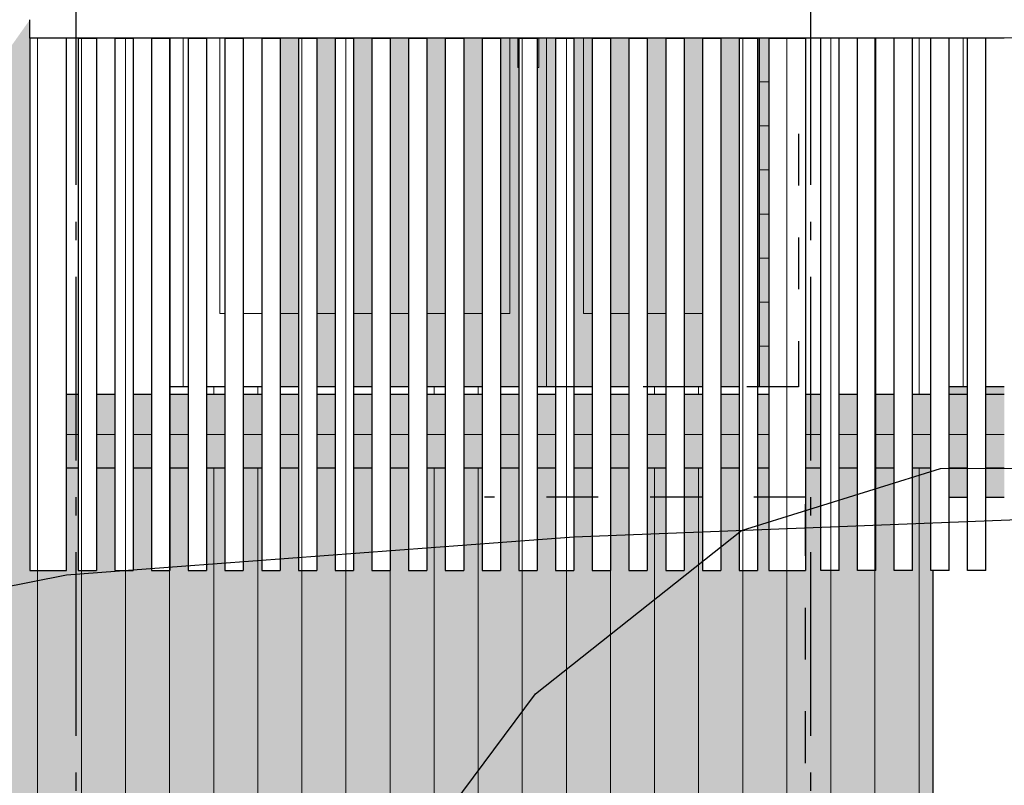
# Model space of a CAD drawing. Header units: millimetres. Extents: x 45224 to 83436, y 34576 to 50300.
# Tile 19 of 27: x 71836 to 74517, y 40215 to 42300. Entities that reach past the tile are written whole.
import ezdxf
from ezdxf.enums import TextEntityAlignment as Align

# ---------------------------------------------------------------- set-up
doc = ezdxf.new("R2010")
doc.units = ezdxf.units.MM
doc.header["$LTSCALE"] = 0.5
doc.header["$MEASUREMENT"] = 0
for name, pattern in [('Akselinje', [1500, 1000, -200, 100, -200]), ('PLINE', [0]), ('Små Stiplet', [564.444444, 282.222222, -282.222222])]:
    doc.linetypes.add(name, pattern=pattern)
for name, color, linetype in [('0(Nye konstruksjoner)', 7, 'Continuous'), ('23-- Yttervegger(Nye konstruksjoner)', 7, 'Continuous'), ('231- Bærende yttervegger(Nye konstruksjoner)', 7, 'Continuous'), ('244- Vinduer_ dører_ foldevegger(Nye konstruksjoner)', 7, 'Continuous'), ('25-- Dekker(Nye konstruksjoner)', 7, 'Continuous'), ('251- Frittbærende dekker(Nye konstruksjoner)', 7, 'Continuous'), ('71-- Bearbeidet terreng(Nye konstruksjoner)', 7, 'Continuous'), ('82-- Modullinjer(Nye konstruksjoner)', 7, 'Continuous')]:
    doc.layers.add(name, color=color, linetype=linetype)
doc.layers.add('234- Vinduer_ dører_ porter(Nye konstruksjoner)', color=7, linetype='Continuous', lineweight=0)
doc.layers.add('235- Utvendig kledning og overflate(Nye konstruksjoner)', color=7, linetype='Continuous', lineweight=0)
doc.styles.add('GENERATED_STYLE_1', font='arial.ttf')

# ---------------------------------------------------------------- blocks, each defined once
blk = doc.blocks.new('*X4', base_point=(6224918.5, 0))
at = {"layer": '235- Utvendig kledning og overflate(Nye konstruksjoner)', "linetype": 'PLINE'}
for p, q in [((72364.6, 41080), (72364.6, 40002.7)), ((72364.6, 40000), (72364.6, 41080)), ((72484.6, 41080), (72484.6, 40002.7)), ((72484.6, 40000), (72484.6, 41080)), ((72964.8, 41080), (72964.8, 40002.7)), ((72964.8, 40000), (72964.8, 41080)), ((73084.8, 41080), (73084.8, 40002.7)), ((73084.8, 40000), (73084.8, 41080)), ((73564.9, 41080), (73564.9, 40002.7)), ((73564.9, 40000), (73564.9, 41080)), ((73685, 41080), (73685, 40002.7)), ((73685, 40000), (73685, 41080)), ((74285.1, 41080), (74285.1, 40002.7)), ((74285.1, 40000), (74285.1, 41080)), ((71884.5, 40800), (71884.5, 40002.7)), ((71884.5, 40000), (71884.5, 40800)), ((72004.5, 40800), (72004.5, 40002.7)), ((72004.5, 40000), (72004.5, 40800)), ((72124.5, 40800), (72124.5, 40002.7)), ((72124.5, 40000), (72124.5, 40800)), ((72244.6, 40800), (72244.6, 40002.7)), ((72244.6, 40000), (72244.6, 40800)), ((72604.7, 40800), (72604.7, 40002.7)), ((72604.7, 40000), (72604.7, 40800)), ((72724.7, 40800), (72724.7, 40002.7)), ((72724.7, 40000), (72724.7, 40800)), ((72844.7, 40800), (72844.7, 40002.7)), ((72844.7, 40000), (72844.7, 40800)), ((73204.8, 40800), (73204.8, 40002.7)), ((73204.8, 40000), (73204.8, 40800)), ((73324.9, 40800), (73324.9, 40002.7)), ((73324.9, 40000), (73324.9, 40800)), ((73444.9, 40800), (73444.9, 40002.7)), ((73444.9, 40000), (73444.9, 40800)), ((73805, 40800), (73805, 40002.7)), ((73805, 40000), (73805, 40800)), ((73925, 40800), (73925, 40002.7)), ((73925, 40000), (73925, 40800)), ((74045, 40800), (74045, 40002.7)), ((74045, 40000), (74045, 40800)), ((74165.1, 40800), (74165.1, 40002.7)), ((74165.1, 40000), (74165.1, 40800))]:
    blk.add_line(p, q, dxfattribs=at)
blk = doc.blocks.new('*X9', base_point=(6224918.5, 0))
at = {"layer": '235- Utvendig kledning og overflate(Nye konstruksjoner)', "linetype": 'PLINE'}
for p, q in [((72364.6, 41300), (72364.6, 41280)), ((72364.6, 41280), (72364.6, 41300))]:
    blk.add_line(p, q, dxfattribs=at)
blk = doc.blocks.new('*X10', base_point=(6224918.5, 0))
at = {"layer": '235- Utvendig kledning og overflate(Nye konstruksjoner)', "linetype": 'PLINE'}
for p, q in [((72484.6, 41300), (72484.6, 41280)), ((72484.6, 41280), (72484.6, 41300))]:
    blk.add_line(p, q, dxfattribs=at)
blk = doc.blocks.new('*X15', base_point=(6224918.5, 0))
at = {"layer": '235- Utvendig kledning og overflate(Nye konstruksjoner)', "linetype": 'PLINE'}
for p, q in [((72964.8, 41300), (72964.8, 41280)), ((72964.8, 41280), (72964.8, 41300))]:
    blk.add_line(p, q, dxfattribs=at)
blk = doc.blocks.new('*X16', base_point=(6224918.5, 0))
at = {"layer": '235- Utvendig kledning og overflate(Nye konstruksjoner)', "linetype": 'PLINE'}
for p, q in [((73084.8, 41300), (73084.8, 41280)), ((73084.8, 41280), (73084.8, 41300))]:
    blk.add_line(p, q, dxfattribs=at)
blk = doc.blocks.new('*X21', base_point=(6224918.5, 0))
at = {"layer": '235- Utvendig kledning og overflate(Nye konstruksjoner)', "linetype": 'PLINE'}
for p, q in [((73564.9, 41300), (73564.9, 41280)), ((73564.9, 41280), (73564.9, 41300))]:
    blk.add_line(p, q, dxfattribs=at)
blk = doc.blocks.new('*X22', base_point=(6224918.5, 0))
at = {"layer": '235- Utvendig kledning og overflate(Nye konstruksjoner)', "linetype": 'PLINE'}
for p, q in [((73685, 41300), (73685, 41280)), ((73685, 41280), (73685, 41300))]:
    blk.add_line(p, q, dxfattribs=at)
blk = doc.blocks.new('*X28', base_point=(6224918.5, 0))
at = {"layer": '235- Utvendig kledning og overflate(Nye konstruksjoner)', "linetype": 'PLINE'}
for p, q in [((74285.1, 41300), (74285.1, 41280)), ((74285.1, 41280), (74285.1, 41300))]:
    blk.add_line(p, q, dxfattribs=at)
blk = doc.blocks.new('*X51', base_point=(6224918.5, 0))
at = {"layer": '235- Utvendig kledning og overflate(Nye konstruksjoner)', "linetype": 'PLINE'}
for p, q in [((71964.2, 41170.7), (71995.3, 41170.7)), ((71995.3, 41170.7), (71964.2, 41170.7))]:
    blk.add_line(p, q, dxfattribs=at)
blk = doc.blocks.new('*X52', base_point=(6224918.5, 0))
at = {"layer": '235- Utvendig kledning og overflate(Nye konstruksjoner)', "linetype": 'PLINE'}
for p, q in [((72045.3, 41170.7), (72095.3, 41170.7)), ((72095.3, 41170.7), (72045.3, 41170.7))]:
    blk.add_line(p, q, dxfattribs=at)
blk = doc.blocks.new('*X53', base_point=(6224918.5, 0))
at = {"layer": '235- Utvendig kledning og overflate(Nye konstruksjoner)', "linetype": 'PLINE'}
for p, q in [((72145.3, 41170.7), (72195.3, 41170.7)), ((72195.3, 41170.7), (72145.3, 41170.7))]:
    blk.add_line(p, q, dxfattribs=at)
blk = doc.blocks.new('*X54', base_point=(6224918.5, 0))
at = {"layer": '235- Utvendig kledning og overflate(Nye konstruksjoner)', "linetype": 'PLINE'}
for p, q in [((72245.3, 41170.7), (72295.3, 41170.7)), ((72295.3, 41170.7), (72245.3, 41170.7))]:
    blk.add_line(p, q, dxfattribs=at)
blk = doc.blocks.new('*X55', base_point=(6224918.5, 0))
at = {"layer": '235- Utvendig kledning og overflate(Nye konstruksjoner)', "linetype": 'PLINE'}
for p, q in [((72345.3, 41170.7), (72395.3, 41170.7)), ((72395.3, 41170.7), (72345.3, 41170.7))]:
    blk.add_line(p, q, dxfattribs=at)
blk = doc.blocks.new('*X56', base_point=(6224918.5, 0))
at = {"layer": '235- Utvendig kledning og overflate(Nye konstruksjoner)', "linetype": 'PLINE'}
for p, q in [((72445.3, 41170.7), (72495.3, 41170.7)), ((72495.3, 41170.7), (72445.3, 41170.7))]:
    blk.add_line(p, q, dxfattribs=at)
blk = doc.blocks.new('*X57', base_point=(6224918.5, 0))
at = {"layer": '235- Utvendig kledning og overflate(Nye konstruksjoner)', "linetype": 'PLINE'}
for p, q in [((72545.3, 41170.7), (72595.3, 41170.7)), ((72595.3, 41170.7), (72545.3, 41170.7))]:
    blk.add_line(p, q, dxfattribs=at)
blk = doc.blocks.new('*X58', base_point=(6224918.5, 0))
at = {"layer": '235- Utvendig kledning og overflate(Nye konstruksjoner)', "linetype": 'PLINE'}
for p, q in [((72645.3, 41170.7), (72695.3, 41170.7)), ((72695.3, 41170.7), (72645.3, 41170.7))]:
    blk.add_line(p, q, dxfattribs=at)
blk = doc.blocks.new('*X59', base_point=(6224918.5, 0))
at = {"layer": '235- Utvendig kledning og overflate(Nye konstruksjoner)', "linetype": 'PLINE'}
for p, q in [((72745.3, 41170.7), (72795.3, 41170.7)), ((72795.3, 41170.7), (72745.3, 41170.7))]:
    blk.add_line(p, q, dxfattribs=at)
blk = doc.blocks.new('*X60', base_point=(6224918.5, 0))
at = {"layer": '235- Utvendig kledning og overflate(Nye konstruksjoner)', "linetype": 'PLINE'}
for p, q in [((72845.3, 41170.7), (72895.3, 41170.7)), ((72895.3, 41170.7), (72845.3, 41170.7))]:
    blk.add_line(p, q, dxfattribs=at)
blk = doc.blocks.new('*X61', base_point=(6224918.5, 0))
at = {"layer": '235- Utvendig kledning og overflate(Nye konstruksjoner)', "linetype": 'PLINE'}
for p, q in [((72945.3, 41170.7), (72995.3, 41170.7)), ((72995.3, 41170.7), (72945.3, 41170.7))]:
    blk.add_line(p, q, dxfattribs=at)
blk = doc.blocks.new('*X62', base_point=(6224918.5, 0))
at = {"layer": '235- Utvendig kledning og overflate(Nye konstruksjoner)', "linetype": 'PLINE'}
for p, q in [((73045.3, 41170.7), (73095.3, 41170.7)), ((73095.3, 41170.7), (73045.3, 41170.7))]:
    blk.add_line(p, q, dxfattribs=at)
blk = doc.blocks.new('*X63', base_point=(6224918.5, 0))
at = {"layer": '235- Utvendig kledning og overflate(Nye konstruksjoner)', "linetype": 'PLINE'}
for p, q in [((73145.3, 41170.7), (73195.3, 41170.7)), ((73195.3, 41170.7), (73145.3, 41170.7))]:
    blk.add_line(p, q, dxfattribs=at)
blk = doc.blocks.new('*X64', base_point=(6224918.5, 0))
at = {"layer": '235- Utvendig kledning og overflate(Nye konstruksjoner)', "linetype": 'PLINE'}
for p, q in [((73245.3, 41170.7), (73295.3, 41170.7)), ((73295.3, 41170.7), (73245.3, 41170.7))]:
    blk.add_line(p, q, dxfattribs=at)
blk = doc.blocks.new('*X65', base_point=(6224918.5, 0))
at = {"layer": '235- Utvendig kledning og overflate(Nye konstruksjoner)', "linetype": 'PLINE'}
for p, q in [((73345.3, 41170.7), (73395.3, 41170.7)), ((73395.3, 41170.7), (73345.3, 41170.7))]:
    blk.add_line(p, q, dxfattribs=at)
blk = doc.blocks.new('*X66', base_point=(6224918.5, 0))
at = {"layer": '235- Utvendig kledning og overflate(Nye konstruksjoner)', "linetype": 'PLINE'}
for p, q in [((73445.3, 41170.7), (73495.3, 41170.7)), ((73495.3, 41170.7), (73445.3, 41170.7))]:
    blk.add_line(p, q, dxfattribs=at)
blk = doc.blocks.new('*X67', base_point=(6224918.5, 0))
at = {"layer": '235- Utvendig kledning og overflate(Nye konstruksjoner)', "linetype": 'PLINE'}
for p, q in [((73545.3, 41170.7), (73595.3, 41170.7)), ((73595.3, 41170.7), (73545.3, 41170.7))]:
    blk.add_line(p, q, dxfattribs=at)
blk = doc.blocks.new('*X68', base_point=(6224918.5, 0))
at = {"layer": '235- Utvendig kledning og overflate(Nye konstruksjoner)', "linetype": 'PLINE'}
for p, q in [((73645.3, 41170.7), (73695.3, 41170.7)), ((73695.3, 41170.7), (73645.3, 41170.7))]:
    blk.add_line(p, q, dxfattribs=at)
blk = doc.blocks.new('*X69', base_point=(6224918.5, 0))
at = {"layer": '235- Utvendig kledning og overflate(Nye konstruksjoner)', "linetype": 'PLINE'}
for p, q in [((73745.3, 41170.7), (73795.3, 41170.7)), ((73795.3, 41170.7), (73745.3, 41170.7))]:
    blk.add_line(p, q, dxfattribs=at)
blk = doc.blocks.new('*X70', base_point=(6224918.5, 0))
at = {"layer": '235- Utvendig kledning og overflate(Nye konstruksjoner)', "linetype": 'PLINE'}
for p, q in [((73845.3, 41170.7), (73876.3, 41170.7)), ((73876.3, 41170.7), (73845.3, 41170.7))]:
    blk.add_line(p, q, dxfattribs=at)
blk = doc.blocks.new('*X71', base_point=(6224918.5, 0))
at = {"layer": '235- Utvendig kledning og overflate(Nye konstruksjoner)', "linetype": 'PLINE'}
for p, q in [((73976.3, 41170.7), (74017.3, 41170.7)), ((74017.3, 41170.7), (73976.3, 41170.7))]:
    blk.add_line(p, q, dxfattribs=at)
blk = doc.blocks.new('*X72', base_point=(6224918.5, 0))
at = {"layer": '235- Utvendig kledning og overflate(Nye konstruksjoner)', "linetype": 'PLINE'}
for p, q in [((74067.3, 41170.7), (74117.3, 41170.7)), ((74117.3, 41170.7), (74067.3, 41170.7))]:
    blk.add_line(p, q, dxfattribs=at)
blk = doc.blocks.new('*X73', base_point=(6224918.5, 0))
at = {"layer": '235- Utvendig kledning og overflate(Nye konstruksjoner)', "linetype": 'PLINE'}
for p, q in [((74167.3, 41170.7), (74217.3, 41170.7)), ((74217.3, 41170.7), (74167.3, 41170.7))]:
    blk.add_line(p, q, dxfattribs=at)
blk = doc.blocks.new('*X74', base_point=(6224918.5, 0))
at = {"layer": '235- Utvendig kledning og overflate(Nye konstruksjoner)', "linetype": 'PLINE'}
for p, q in [((74267.3, 41170.7), (74317.3, 41170.7)), ((74317.3, 41170.7), (74267.3, 41170.7))]:
    blk.add_line(p, q, dxfattribs=at)
blk = doc.blocks.new('*X75', base_point=(6224918.5, 0))
at = {"layer": '235- Utvendig kledning og overflate(Nye konstruksjoner)', "linetype": 'PLINE'}
for p, q in [((74367.3, 41170.7), (74417.3, 41170.7)), ((74417.3, 41170.7), (74367.3, 41170.7))]:
    blk.add_line(p, q, dxfattribs=at)
blk = doc.blocks.new('*X76', base_point=(6224918.5, 0))
at = {"layer": '235- Utvendig kledning og overflate(Nye konstruksjoner)', "linetype": 'PLINE'}
for p, q in [((74467.3, 41170.7), (74517.3, 41170.7)), ((74517.3, 41170.7), (74467.3, 41170.7))]:
    blk.add_line(p, q, dxfattribs=at)
blk = doc.blocks.new('*X133', base_point=(6224918.5, 0))
at = {"layer": '235- Utvendig kledning og overflate(Nye konstruksjoner)', "linetype": 'PLINE'}
for p, q in [((74285.1, 42250), (74285.1, 41300)), ((74285.1, 41300), (74285.1, 42250))]:
    blk.add_line(p, q, dxfattribs=at)
blk = doc.blocks.new('*X134', base_point=(6224918.5, 0))
at = {"layer": '235- Utvendig kledning og overflate(Nye konstruksjoner)', "linetype": 'PLINE'}
for p, q in [((74405.1, 42250), (74405.1, 41300)), ((74405.1, 41300), (74405.1, 42250))]:
    blk.add_line(p, q, dxfattribs=at)
blk = doc.blocks.new('*X179', base_point=(6224918.5, 0))
at = {"layer": '235- Utvendig kledning og overflate(Nye konstruksjoner)', "linetype": 'PLINE'}
for p, q in [((73850.2, 42130.9), (73876.3, 42130.9)), ((73876.3, 42130.9), (73850.2, 42130.9)), ((73850.2, 42010.9), (73876.3, 42010.9)), ((73876.3, 42010.9), (73850.2, 42010.9)), ((73850.2, 41890.9), (73876.3, 41890.9)), ((73876.3, 41890.9), (73850.2, 41890.9)), ((73850.2, 41770.8), (73876.3, 41770.8)), ((73876.3, 41770.8), (73850.2, 41770.8)), ((73850.2, 41650.8), (73876.3, 41650.8)), ((73876.3, 41650.8), (73850.2, 41650.8)), ((73850.2, 41530.8), (73876.3, 41530.8)), ((73876.3, 41530.8), (73850.2, 41530.8)), ((73850.2, 41410.7), (73876.3, 41410.7)), ((73876.3, 41410.7), (73850.2, 41410.7))]:
    blk.add_line(p, q, dxfattribs=at)
blk = doc.blocks.new('*X286', base_point=(6224918.5, 0))
at = {"layer": '235- Utvendig kledning og overflate(Nye konstruksjoner)', "linetype": 'PLINE'}
for p, q in [((71964.2, 42250.9), (71864.2, 42250.9)), ((71864.2, 42250.9), (71964.2, 42250.9))]:
    blk.add_line(p, q, dxfattribs=at)
blk = doc.blocks.new('*X287', base_point=(6224918.5, 0))
at = {"layer": '235- Utvendig kledning og overflate(Nye konstruksjoner)', "linetype": 'PLINE'}
for p, q in [((71964.2, 42250.9), (72915.8, 42250.9)), ((72918.5, 42250.9), (71964.2, 42250.9)), ((72915.8, 42250.9), (76915.8, 42250.9)), ((76918.5, 42250.9), (72918.5, 42250.9))]:
    blk.add_line(p, q, dxfattribs=at)
blk = doc.blocks.new('*X288', base_point=(6224918.5, 0))
at = {"layer": '235- Utvendig kledning og overflate(Nye konstruksjoner)', "linetype": 'PLINE'}
for p, q in [((73805, 42250), (73805, 40800)), ((73805, 40800), (73805, 42250))]:
    blk.add_line(p, q, dxfattribs=at)
blk = doc.blocks.new('*X292', base_point=(6224918.5, 0))
at = {"layer": '235- Utvendig kledning og overflate(Nye konstruksjoner)', "linetype": 'PLINE'}
for p, q in [((73444.9, 42250), (73444.9, 40800)), ((73444.9, 40800), (73444.9, 42250))]:
    blk.add_line(p, q, dxfattribs=at)
blk = doc.blocks.new('*X293', base_point=(6224918.5, 0))
at = {"layer": '235- Utvendig kledning og overflate(Nye konstruksjoner)', "linetype": 'PLINE'}
for p, q in [((73324.9, 42250), (73324.9, 40800)), ((73324.9, 40800), (73324.9, 42250))]:
    blk.add_line(p, q, dxfattribs=at)
blk = doc.blocks.new('*X294', base_point=(6224918.5, 0))
at = {"layer": '235- Utvendig kledning og overflate(Nye konstruksjoner)', "linetype": 'PLINE'}
for p, q in [((73204.8, 42250), (73204.8, 40800)), ((73204.8, 40800), (73204.8, 42250))]:
    blk.add_line(p, q, dxfattribs=at)
blk = doc.blocks.new('*X298', base_point=(6224918.5, 0))
at = {"layer": '235- Utvendig kledning og overflate(Nye konstruksjoner)', "linetype": 'PLINE'}
for p, q in [((72844.7, 42250), (72844.7, 40800)), ((72844.7, 40800), (72844.7, 42250))]:
    blk.add_line(p, q, dxfattribs=at)
blk = doc.blocks.new('*X299', base_point=(6224918.5, 0))
at = {"layer": '235- Utvendig kledning og overflate(Nye konstruksjoner)', "linetype": 'PLINE'}
for p, q in [((72724.7, 42250), (72724.7, 40800)), ((72724.7, 40800), (72724.7, 42250))]:
    blk.add_line(p, q, dxfattribs=at)
blk = doc.blocks.new('*X300', base_point=(6224918.503472, 0))
at = {"layer": '235- Utvendig kledning og overflate(Nye konstruksjoner)', "linetype": 'PLINE'}
for p, q in [((72604.676139, 42250), (72604.676139, 40800)), ((72604.676139, 40800), (72604.676139, 42250))]:
    blk.add_line(p, q, dxfattribs=at)
blk = doc.blocks.new('*X304', base_point=(6224918.5, 0))
at = {"layer": '235- Utvendig kledning og overflate(Nye konstruksjoner)', "linetype": 'PLINE'}
for p, q in [((72244.6, 42250), (72244.6, 40800)), ((72244.6, 40800), (72244.6, 42250))]:
    blk.add_line(p, q, dxfattribs=at)
blk = doc.blocks.new('*X305', base_point=(6224918.5, 0))
at = {"layer": '235- Utvendig kledning og overflate(Nye konstruksjoner)', "linetype": 'PLINE'}
for p, q in [((71884.5, 42250), (71884.5, 40800)), ((71884.5, 40800), (71884.5, 42250))]:
    blk.add_line(p, q, dxfattribs=at)
blk = doc.blocks.new('*X307', base_point=(6224918.5, 0))
at = {"layer": '235- Utvendig kledning og overflate(Nye konstruksjoner)', "linetype": 'PLINE'}
for p, q in [((73925, 42250), (73925, 40800)), ((73925, 40800), (73925, 42250))]:
    blk.add_line(p, q, dxfattribs=at)
blk = doc.blocks.new('*X331', base_point=(6224918.5, 0))
at = {"layer": '235- Utvendig kledning og overflate(Nye konstruksjoner)', "linetype": 'PLINE'}
for p, q in [((74165.1, 42250), (74165.1, 40800)), ((74165.1, 40800), (74165.1, 42250))]:
    blk.add_line(p, q, dxfattribs=at)
blk = doc.blocks.new('*X365', base_point=(6224918.5, 0))
at = {"layer": '235- Utvendig kledning og overflate(Nye konstruksjoner)', "linetype": 'PLINE'}
for p, q in [((72124.6, 42250), (72124.6, 40800)), ((72124.6, 40800), (72124.6, 42250))]:
    blk.add_line(p, q, dxfattribs=at)
blk = doc.blocks.new('*X366', base_point=(6224918.5, 0))
at = {"layer": '235- Utvendig kledning og overflate(Nye konstruksjoner)', "linetype": 'PLINE'}
for p, q in [((72004.5, 42250), (72004.5, 40800)), ((72004.5, 40800), (72004.5, 42250))]:
    blk.add_line(p, q, dxfattribs=at)
blk = doc.blocks.new('*X367', base_point=(6224918.5, 0))
at = {"layer": '235- Utvendig kledning og overflate(Nye konstruksjoner)', "linetype": 'PLINE'}
for p, q in [((74045, 42250), (74045, 40800)), ((74045, 40800), (74045, 42250))]:
    blk.add_line(p, q, dxfattribs=at)
blk = doc.blocks.new('Standard grid marker[3]_1', base_point=(71989.2, 49300))
at = {"layer": '82-- Modullinjer(Nye konstruksjoner)', "linetype": 'Akselinje'}
blk.add_line((71989.2, 49100), (71989.2, 35775.9), dxfattribs=at)
at = {"layer": '82-- Modullinjer(Nye konstruksjoner)', "style": 'GENERATED_STYLE_1'}
for tag, p in [('AC_MarkerText_1_0', (71989.2, 49975)), ('AC_MarkerText_1_1', (71989.2, 35250.9))]:
    blk.add_attdef(tag, text='', height=350, rotation=360, dxfattribs=at).set_placement(p, align=Align.TOP_CENTER)
blk = doc.blocks.new('Standard grid marker[4]_1', base_point=(73989.3, 49300))
at = {"layer": '82-- Modullinjer(Nye konstruksjoner)', "linetype": 'Akselinje'}
blk.add_line((73989.3, 49100), (73989.3, 35775.9), dxfattribs=at)
at = {"layer": '82-- Modullinjer(Nye konstruksjoner)', "style": 'GENERATED_STYLE_1'}
for tag, p in [('AC_MarkerText_1_0', (73989.3, 49975)), ('AC_MarkerText_1_1', (73989.3, 35250.9))]:
    blk.add_attdef(tag, text='', height=350, rotation=360, dxfattribs=at).set_placement(p, align=Align.TOP_CENTER)

msp = doc.modelspace()

# ---------------------------------------------------------------- hatches: boundary and pattern name
at = {"layer": '23-- Yttervegger(Nye konstruksjoner)', "linetype": 'Continuous'}
for points in [[(71864.2, 42300), (71157.1, 41300), (71864.2, 41300)], [(73850.2, 42250), (73850.2, 41300), (73876.3, 41300), (73876.3, 42250)], [(74303.3, 37800), (74322.3, 37800), (74322.3, 40800), (74317.3, 40800), (74317.3, 41080), (74303.3, 41080)]]:
    msp.add_hatch(color=256, dxfattribs=at).paths.add_polyline_path(points)
h = msp.add_hatch(color=256, dxfattribs=at)
h.paths.add_polyline_path([(68682.3, 37800), (74303.3, 37800), (74303.3, 41080), (74267.3, 41080), (74267.3, 40800), (74217.3, 40800), (74217.3, 41080), (74167.3, 41080), (74167.3, 40800), (74117.3, 40800), (74117.3, 41080), (74067.3, 41080), (74067.3, 40800), (74017.3, 40800), (74017.3, 41080), (73976.3, 41080), (73976.3, 40800), (73876.3, 40800), (73876.3, 41080), (73845.3, 41080), (73845.3, 40800), (73795.3, 40800), (73795.3, 41080), (73745.3, 41080), (73745.3, 40800), (73695.3, 40800), (73695.3, 41080), (73645.3, 41080), (73645.3, 40800), (73595.3, 40800), (73595.3, 41080), (73545.3, 41080), (73545.3, 40800), (73495.3, 40800), (73495.3, 41080), (73445.3, 41080), (73445.3, 40800), (73395.3, 40800), (73395.3, 41080), (73345.3, 41080), (73345.3, 40800), (73295.3, 40800), (73295.3, 41080), (73245.3, 41080), (73245.3, 40800), (73195.3, 40800), (73195.3, 41080), (73145.3, 41080), (73145.3, 40800), (73095.3, 40800), (73095.3, 41080), (73045.3, 41080), (73045.3, 40800), (72995.3, 40800), (72995.3, 41080), (72945.3, 41080), (72945.3, 40800), (72895.3, 40800), (72895.3, 41080), (72845.3, 41080), (72845.3, 40800), (72795.3, 40800), (72795.3, 41080), (72745.3, 41080), (72745.3, 40800), (72695.3, 40800), (72695.3, 41080), (72645.3, 41080), (72645.3, 40800), (72595.3, 40800), (72595.3, 41080), (72545.3, 41080), (72545.3, 40800), (72495.3, 40800), (72495.3, 41080), (72445.3, 41080), (72445.3, 40800), (72395.3, 40800), (72395.3, 41080), (72345.3, 41080), (72345.3, 40800), (72295.3, 40800), (72295.3, 41080), (72245.3, 41080), (72245.3, 40800), (72195.3, 40800), (72195.3, 41080), (72145.3, 41080), (72145.3, 40800), (72095.3, 40800), (72095.3, 41080), (72045.3, 41080), (72045.3, 40800), (71995.3, 40800), (71995.3, 41080), (71964.2, 41080), (71964.2, 40800), (71864.2, 40800), (71864.2, 41300), (71157.1, 41300)])
h.paths.add_polyline_path([(70464.6, 39610), (71574.6, 39610), (71574.6, 39000), (70464.6, 39000)], flags=0)
at = {"layer": '244- Vinduer_ dører_ foldevegger(Nye konstruksjoner)', "linetype": 'Continuous'}
for points in [[(72545.3, 41500), (72595.3, 41500), (72595.3, 42250), (72545.3, 42250)], [(72695.3, 42250), (72645.3, 42250), (72645.3, 41500), (72695.3, 41500)], [(72795.3, 42250), (72745.3, 42250), (72745.3, 41500), (72795.3, 41500)], [(72895.3, 42250), (72845.3, 42250), (72845.3, 41500), (72895.3, 41500)], [(72945.3, 41500), (72995.3, 41500), (72995.3, 42250), (72945.3, 42250)], [(73095.3, 42250), (73045.3, 42250), (73045.3, 41500), (73095.3, 41500)], [(73145.3, 42250), (73145.3, 41500), (73171.2, 41500), (73171.2, 42250)], [(73171.2, 41500), (73195.3, 41500), (73195.3, 42170), (73192.7, 42170), (73192.7, 42250), (73171.2, 42250)], [(73192.7, 42250), (73192.7, 42170), (73195.3, 42170), (73195.3, 42250)], [(73249.7, 42250), (73245.3, 42250), (73245.3, 42170), (73249.7, 42170)], [(73245.3, 41500), (73271.2, 41500), (73271.2, 42250), (73249.7, 42250), (73249.7, 42170), (73245.3, 42170)], [(73295.3, 42250), (73271.2, 42250), (73271.2, 41500), (73295.3, 41500)], [(73371.2, 42250), (73345.3, 42250), (73345.3, 41500), (73371.2, 41500)], [(73395.3, 42250), (73371.2, 42250), (73371.2, 41500), (73395.3, 41500)], [(73445.3, 42250), (73445.3, 41500), (73495.3, 41500), (73495.3, 42250)], [(73545.3, 41500), (73595.3, 41500), (73595.3, 42250), (73545.3, 42250)], [(73695.3, 42250), (73645.3, 42250), (73645.3, 41500), (73695.3, 41500)], [(73745.3, 41500), (73795.3, 41500), (73795.3, 42250), (73745.3, 42250)], [(73845.3, 42250), (73845.3, 41300), (73850.2, 41300), (73850.2, 42250)], [(72545.3, 41300), (72595.3, 41300), (72595.3, 41500), (72545.3, 41500)], [(72645.3, 41300), (72695.3, 41300), (72695.3, 41500), (72645.3, 41500)], [(72795.3, 41500), (72745.3, 41500), (72745.3, 41300), (72795.3, 41300)], [(72845.3, 41500), (72845.3, 41300), (72895.3, 41300), (72895.3, 41500)], [(72945.3, 41500), (72945.3, 41300), (72995.3, 41300), (72995.3, 41500)], [(73095.3, 41500), (73045.3, 41500), (73045.3, 41300), (73095.3, 41300)], [(73145.3, 41500), (73145.3, 41300), (73195.3, 41300), (73195.3, 41500), (73171.2, 41500)], [(73245.3, 41500), (73245.3, 41300), (73271.2, 41300), (73271.2, 41500)], [(73271.2, 41300), (73295.3, 41300), (73295.3, 41500), (73271.2, 41500)], [(73371.2, 41500), (73345.3, 41500), (73345.3, 41300), (73395.3, 41300), (73395.3, 41500)], [(73495.3, 41500), (73445.3, 41500), (73445.3, 41300), (73495.3, 41300)], [(73595.3, 41500), (73545.3, 41500), (73545.3, 41300), (73595.3, 41300)], [(73645.3, 41500), (73645.3, 41300), (73695.3, 41300), (73695.3, 41500)], [(73745.3, 41500), (73745.3, 41300), (73795.3, 41300), (73795.3, 41500)]]:
    msp.add_hatch(color=256, dxfattribs=at).paths.add_polyline_path(points)
at = {"layer": '25-- Dekker(Nye konstruksjoner)', "linetype": 'Continuous'}
for points in [[(71964.2, 41080), (71995.3, 41080), (71995.3, 41280), (71964.2, 41280)], [(72045.3, 41080), (72095.3, 41080), (72095.3, 41280), (72045.3, 41280)], [(72195.3, 41280), (72145.3, 41280), (72145.3, 41080), (72195.3, 41080)], [(72295.3, 41280), (72245.3, 41280), (72245.3, 41080), (72295.3, 41080)], [(72395.3, 41280), (72345.3, 41280), (72345.3, 41080), (72395.3, 41080)], [(72445.3, 41080), (72495.3, 41080), (72495.3, 41280), (72445.3, 41280)], [(72595.3, 41280), (72545.3, 41280), (72545.3, 41080), (72595.3, 41080)], [(72645.3, 41080), (72695.3, 41080), (72695.3, 41280), (72645.3, 41280)], [(72745.3, 41280), (72745.3, 41080), (72795.3, 41080), (72795.3, 41280)], [(72895.3, 41280), (72845.3, 41280), (72845.3, 41080), (72895.3, 41080)], [(72945.3, 41280), (72945.3, 41080), (72995.3, 41080), (72995.3, 41280)], [(73095.3, 41280), (73045.3, 41280), (73045.3, 41080), (73095.3, 41080)], [(73145.3, 41080), (73195.3, 41080), (73195.3, 41280), (73145.3, 41280)], [(73245.3, 41080), (73295.3, 41080), (73295.3, 41280), (73245.3, 41280)], [(73345.3, 41080), (73395.3, 41080), (73395.3, 41280), (73345.3, 41280)], [(73445.3, 41280), (73445.3, 41080), (73495.3, 41080), (73495.3, 41280)], [(73545.3, 41280), (73545.3, 41080), (73595.3, 41080), (73595.3, 41280)], [(73695.3, 41280), (73645.3, 41280), (73645.3, 41080), (73695.3, 41080)], [(73745.3, 41080), (73795.3, 41080), (73795.3, 41280), (73745.3, 41280)], [(73876.3, 41280), (73845.3, 41280), (73845.3, 41080), (73876.3, 41080)], [(74017.3, 41280), (73976.3, 41280), (73976.3, 41080), (74017.3, 41080)], [(74117.3, 41280), (74067.3, 41280), (74067.3, 41080), (74117.3, 41080)], [(74167.3, 41280), (74167.3, 41080), (74217.3, 41080), (74217.3, 41280)], [(74317.3, 41280), (74267.3, 41280), (74267.3, 41080), (74317.3, 41080)], [(74367.3, 41280), (74367.3, 41080), (74417.3, 41080), (74417.3, 41280)], [(74517.3, 41280), (74467.3, 41280), (74467.3, 41080), (74517.3, 41080)]]:
    msp.add_hatch(color=256, dxfattribs=at).paths.add_polyline_path(points)
at = {"layer": '251- Frittbærende dekker(Nye konstruksjoner)', "linetype": 'Continuous'}
for points in [[(74367.3, 41300), (74367.3, 41280), (74417.3, 41280), (74417.3, 41300)], [(74467.3, 41300), (74467.3, 41280), (74517.3, 41280), (74517.3, 41300)], [(74367.3, 41000), (74417.3, 41000), (74417.3, 41080), (74367.3, 41080)], [(74517.3, 41080), (74467.3, 41080), (74467.3, 41000), (74517.3, 41000)]]:
    msp.add_hatch(color=256, dxfattribs=at).paths.add_polyline_path(points)

# ---------------------------------------------------------------- linework, layer by layer
at = {"layer": '0(Nye konstruksjoner)', "linetype": 'PLINE', "flags": 128}
msp.add_lwpolyline([(45226.6, 37680), (64045.6, 37680), (64045.6, 38800), (71854.2, 38800), (71890.2, 38809.5), (72286.4, 39180.9), (73241.2, 40464.5), (73802.1, 40908.7), (74343.1, 41078.3), (79481.3, 41080), (79581.3, 40981.3), (80253.9, 40722.5), (80934.3, 40737.2), (82364.3, 40880), (83122.5, 40818.8), (83422.3, 40700), (83422.3, 38800), (83422.3, 36142.8), (45226.6, 36142.8)], close=True, dxfattribs=at)
at = {"layer": '23-- Yttervegger(Nye konstruksjoner)', "linetype": 'PLINE'}
for p, q in [((72295.3, 41300), (72245.3, 41300)), ((72395.3, 41300), (72345.3, 41300)), ((72495.3, 41300), (72445.3, 41300)), ((72595.3, 41300), (72545.3, 41300)), ((72695.3, 41300), (72645.3, 41300)), ((72795.3, 41300), (72745.3, 41300)), ((72895.3, 41300), (72845.3, 41300)), ((72995.3, 41300), (72945.3, 41300)), ((73095.3, 41300), (73045.3, 41300)), ((73195.3, 41300), (73145.3, 41300)), ((73295.3, 41300), (73245.3, 41300)), ((73395.3, 41300), (73345.3, 41300)), ((73495.3, 41300), (73445.3, 41300)), ((73595.3, 41300), (73545.3, 41300)), ((73695.3, 41300), (73645.3, 41300)), ((73795.3, 41300), (73745.3, 41300)), ((73876.3, 41300), (73845.3, 41300)), ((74417.3, 41300), (74367.3, 41300)), ((74517.3, 41300), (74467.3, 41300)), ((74322.3, 40800), (74322.3, 37800))]:
    msp.add_line(p, q, dxfattribs=at)
at = {"layer": '231- Bærende yttervegger(Nye konstruksjoner)', "linetype": 'PLINE'}
for p, q in [((71864.2, 42250), (71864.2, 42300)), ((71864.2, 42250), (71864.2, 40800)), ((71964.2, 42250), (71864.2, 42250)), ((71995.3, 42250), (71964.2, 42250)), ((71964.2, 40800), (71964.2, 42250)), ((71995.3, 42250), (71995.3, 40800)), ((71995.3, 42250), (72045.3, 42250)), ((72095.3, 42250), (72045.3, 42250)), ((72045.3, 42250), (72045.3, 40800)), ((72095.3, 42250), (72095.3, 40800)), ((72095.3, 42250), (72145.3, 42250)), ((72195.3, 42250), (72145.3, 42250)), ((72145.3, 42250), (72145.3, 40800)), ((72195.3, 42250), (72195.3, 40800)), ((72195.3, 42250), (72245.3, 42250)), ((72295.3, 42250), (72245.3, 42250)), ((72245.3, 42250), (72245.3, 40800)), ((72295.3, 42250), (72295.3, 40800)), ((72295.3, 42250), (72345.3, 42250)), ((72395.3, 42250), (72345.3, 42250)), ((72345.3, 42250), (72345.3, 40800)), ((72395.3, 42250), (72395.3, 40800)), ((72395.3, 42250), (72445.3, 42250)), ((72495.3, 42250), (72445.3, 42250)), ((72445.3, 42250), (72445.3, 40800)), ((72495.3, 42250), (72495.3, 40800)), ((72495.3, 42250), (72545.3, 42250)), ((72595.3, 42250), (72545.3, 42250)), ((72545.3, 42250), (72545.3, 40800)), ((72595.3, 42250), (72595.3, 40800)), ((72595.3, 42250), (72645.3, 42250)), ((72695.3, 42250), (72645.3, 42250)), ((72645.3, 42250), (72645.3, 40800)), ((72695.3, 42250), (72695.3, 40800)), ((72695.3, 42250), (72745.3, 42250)), ((72795.3, 42250), (72745.3, 42250)), ((72745.3, 42250), (72745.3, 40800)), ((72795.3, 42250), (72795.3, 40800)), ((72795.3, 42250), (72845.3, 42250)), ((72895.3, 42250), (72845.3, 42250)), ((72845.3, 42250), (72845.3, 40800)), ((72895.3, 42250), (72895.3, 40800)), ((72895.3, 42250), (72945.3, 42250)), ((72995.3, 42250), (72945.3, 42250)), ((72945.3, 42250), (72945.3, 40800)), ((72995.3, 42250), (72995.3, 40800)), ((72995.3, 42250), (73045.3, 42250)), ((73095.3, 42250), (73045.3, 42250)), ((73045.3, 42250), (73045.3, 40800)), ((73095.3, 42250), (73095.3, 40800)), ((73095.3, 42250), (73145.3, 42250)), ((73195.3, 42250), (73145.3, 42250)), ((73145.3, 42250), (73145.3, 40800)), ((73195.3, 42250), (73195.3, 40800)), ((73195.3, 42250), (73245.3, 42250)), ((73295.3, 42250), (73245.3, 42250)), ((73245.3, 42250), (73245.3, 40800)), ((73295.3, 42250), (73295.3, 40800)), ((73295.3, 42250), (73345.3, 42250)), ((73395.3, 42250), (73345.3, 42250)), ((73345.3, 42250), (73345.3, 40800)), ((73395.3, 42250), (73395.3, 40800)), ((73395.3, 42250), (73445.3, 42250)), ((73495.3, 42250), (73445.3, 42250)), ((73445.3, 42250), (73445.3, 40800)), ((73495.3, 42250), (73495.3, 40800)), ((73495.3, 42250), (73545.3, 42250)), ((73595.3, 42250), (73545.3, 42250)), ((73545.3, 42250), (73545.3, 40800)), ((73595.3, 42250), (73595.3, 40800)), ((73595.3, 42250), (73645.3, 42250)), ((73695.3, 42250), (73645.3, 42250)), ((73645.3, 42250), (73645.3, 40800)), ((73695.3, 42250), (73695.3, 40800)), ((73695.3, 42250), (73745.3, 42250)), ((73795.3, 42250), (73745.3, 42250)), ((73745.3, 42250), (73745.3, 40800)), ((73795.3, 42250), (73795.3, 40800)), ((73795.3, 42250), (73845.3, 42250)), ((73876.3, 42250), (73845.3, 42250)), ((73845.3, 42250), (73845.3, 40800)), ((73876.3, 42250), (73876.3, 40800)), ((73876.3, 42250), (73976.3, 42250)), ((74017.3, 42250), (73976.3, 42250)), ((73976.3, 42250), (73976.3, 40800)), ((74067.3, 42250), (74017.3, 42250)), ((74017.3, 40800), (74017.3, 42250)), ((74117.3, 42250), (74067.3, 42250)), ((74067.3, 40800), (74067.3, 42250)), ((74167.3, 42250), (74117.3, 42250)), ((74117.3, 40800), (74117.3, 42250)), ((74217.3, 42250), (74167.3, 42250)), ((74167.3, 40800), (74167.3, 42250)), ((74267.3, 42250), (74217.3, 42250)), ((74217.3, 40800), (74217.3, 42250)), ((74317.3, 42250), (74267.3, 42250)), ((74267.3, 40800), (74267.3, 42250)), ((74367.3, 42250), (74317.3, 42250)), ((74317.3, 40800), (74317.3, 42250)), ((74417.3, 42250), (74367.3, 42250)), ((74367.3, 40800), (74367.3, 42250)), ((74467.3, 42250), (74417.3, 42250)), ((74417.3, 40800), (74417.3, 42250)), ((74517.3, 42250), (74467.3, 42250)), ((74467.3, 40800), (74467.3, 42250)), ((71864.2, 40800), (71964.2, 40800)), ((71995.3, 40800), (72045.3, 40800)), ((72095.3, 40800), (72145.3, 40800)), ((72195.3, 40800), (72245.3, 40800)), ((72295.3, 40800), (72345.3, 40800)), ((72395.3, 40800), (72445.3, 40800)), ((72495.3, 40800), (72545.3, 40800)), ((72595.3, 40800), (72645.3, 40800)), ((72695.3, 40800), (72745.3, 40800)), ((72795.3, 40800), (72845.3, 40800)), ((72895.3, 40800), (72945.3, 40800)), ((72995.3, 40800), (73045.3, 40800)), ((73095.3, 40800), (73145.3, 40800)), ((73195.3, 40800), (73245.3, 40800)), ((73295.3, 40800), (73345.3, 40800)), ((73395.3, 40800), (73445.3, 40800)), ((73495.3, 40800), (73545.3, 40800)), ((73595.3, 40800), (73645.3, 40800)), ((73695.3, 40800), (73745.3, 40800)), ((73795.3, 40800), (73845.3, 40800)), ((73876.3, 40800), (73976.3, 40800)), ((74067.3, 40800), (74017.3, 40800)), ((74167.3, 40800), (74117.3, 40800)), ((74267.3, 40800), (74217.3, 40800)), ((74367.3, 40800), (74317.3, 40800)), ((74467.3, 40800), (74417.3, 40800))]:
    msp.add_line(p, q, dxfattribs=at)
at = {"layer": '234- Vinduer_ dører_ porter(Nye konstruksjoner)', "linetype": 'PLINE'}
for p, q in [((72281.2, 42250), (72281.2, 41500)), ((72381.2, 41500), (72381.2, 42250)), ((73171.2, 42250), (73171.2, 41500)), ((73192.7, 42250), (73192.7, 42170)), ((73249.7, 42170), (73249.7, 42250)), ((73271.2, 41300), (73271.2, 42250)), ((73371.2, 42250), (73371.2, 41500)), ((73192.7, 42170), (73195.3, 42170)), ((73245.3, 42170), (73249.7, 42170)), ((72281.2, 41500), (72281.2, 41300)), ((72395.3, 41500), (72381.2, 41500)), ((72495.3, 41500), (72445.3, 41500)), ((72595.3, 41500), (72545.3, 41500)), ((72695.3, 41500), (72645.3, 41500)), ((72795.3, 41500), (72745.3, 41500)), ((72895.3, 41500), (72845.3, 41500)), ((72995.3, 41500), (72945.3, 41500)), ((73095.3, 41500), (73045.3, 41500)), ((73171.2, 41500), (73145.3, 41500)), ((73371.2, 41500), (73395.3, 41500)), ((73445.3, 41500), (73495.3, 41500)), ((73545.3, 41500), (73595.3, 41500)), ((73645.3, 41500), (73695.3, 41500))]:
    msp.add_line(p, q, dxfattribs=at)
at = {"layer": '244- Vinduer_ dører_ foldevegger(Nye konstruksjoner)', "linetype": 'PLINE'}
msp.add_line((73850.2, 42250), (73850.2, 41300), dxfattribs=at)
at = {"layer": '25-- Dekker(Nye konstruksjoner)', "linetype": 'PLINE'}
for p, q in [((71964.2, 41280), (71995.3, 41280)), ((72045.3, 41280), (72095.3, 41280)), ((72145.3, 41280), (72195.3, 41280)), ((72245.3, 41280), (72295.3, 41280)), ((72345.3, 41280), (72395.3, 41280)), ((72445.3, 41280), (72495.3, 41280)), ((72545.3, 41280), (72595.3, 41280)), ((72645.3, 41280), (72695.3, 41280)), ((72745.3, 41280), (72795.3, 41280)), ((72845.3, 41280), (72895.3, 41280)), ((72945.3, 41280), (72995.3, 41280)), ((73045.3, 41280), (73095.3, 41280)), ((73145.3, 41280), (73195.3, 41280)), ((73245.3, 41280), (73295.3, 41280)), ((73345.3, 41280), (73395.3, 41280)), ((73445.3, 41280), (73495.3, 41280)), ((73545.3, 41280), (73595.3, 41280)), ((73645.3, 41280), (73695.3, 41280)), ((73745.3, 41280), (73795.3, 41280)), ((73845.3, 41280), (73876.3, 41280)), ((73976.3, 41280), (74017.3, 41280)), ((74067.3, 41280), (74117.3, 41280)), ((74167.3, 41280), (74217.3, 41280)), ((74267.3, 41280), (74317.3, 41280)), ((74367.3, 41280), (74417.3, 41280)), ((74467.3, 41280), (74517.3, 41280)), ((71964.2, 41080), (71995.3, 41080)), ((72045.3, 41080), (72095.3, 41080)), ((72145.3, 41080), (72195.3, 41080)), ((72245.3, 41080), (72295.3, 41080)), ((72345.3, 41080), (72395.3, 41080)), ((72445.3, 41080), (72495.3, 41080)), ((72545.3, 41080), (72595.3, 41080)), ((72645.3, 41080), (72695.3, 41080)), ((72745.3, 41080), (72795.3, 41080)), ((72845.3, 41080), (72895.3, 41080)), ((72945.3, 41080), (72995.3, 41080)), ((73045.3, 41080), (73095.3, 41080)), ((73145.3, 41080), (73195.3, 41080)), ((73245.3, 41080), (73295.3, 41080)), ((73345.3, 41080), (73395.3, 41080)), ((73445.3, 41080), (73495.3, 41080)), ((73545.3, 41080), (73595.3, 41080)), ((73645.3, 41080), (73695.3, 41080)), ((73745.3, 41080), (73795.3, 41080)), ((73845.3, 41080), (73876.3, 41080)), ((73976.3, 41080), (74017.3, 41080)), ((74067.3, 41080), (74117.3, 41080)), ((74167.3, 41080), (74217.3, 41080)), ((74267.3, 41080), (74317.3, 41080)), ((74367.3, 41080), (74417.3, 41080)), ((74467.3, 41080), (74517.3, 41080))]:
    msp.add_line(p, q, dxfattribs=at)
at = {"layer": '251- Frittbærende dekker(Nye konstruksjoner)', "linetype": 'PLINE'}
for p, q in [((74367.3, 41000), (74417.3, 41000)), ((74467.3, 41000), (74517.3, 41000))]:
    msp.add_line(p, q, dxfattribs=at)
at = {"layer": '71-- Bearbeidet terreng(Nye konstruksjoner)', "linetype": 'Små Stiplet'}
for p, q in [((73957.3, 41989.4), (73957.3, 41300)), ((73957.3, 41300), (73139.8, 41300)), ((73976.3, 41000), (73102.1, 41000)), ((73976.3, 40275.5), (73976.3, 41000))]:
    msp.add_line(p, q, dxfattribs=at)
at = {"layer": '71-- Bearbeidet terreng(Nye konstruksjoner)', "linetype": 'PLINE'}
for p, q in [((74821.3, 40947.9), (73345.3, 40891.2)), ((73345.3, 40891.2), (72276.9, 40810.9)), ((72276.9, 40810.9), (71963.9, 40787.3)), ((71963.9, 40787.3), (71399.8, 40677))]:
    msp.add_line(p, q, dxfattribs=at)

# ---------------------------------------------------------------- block references
at = {"layer": '23-- Yttervegger(Nye konstruksjoner)'}
for name in ['*X133', '*X134', '*X179', '*X4', '*X9', '*X10', '*X15', '*X16', '*X21', '*X22', '*X28']:
    msp.add_blockref(name, (6224918.5, 0), dxfattribs=at)
at = {"layer": '231- Bærende yttervegger(Nye konstruksjoner)'}
for name in ['*X286', '*X305', '*X287', '*X366', '*X365', '*X304', '*X300', '*X299', '*X298', '*X294', '*X293', '*X292', '*X288', '*X307', '*X367', '*X331']:
    msp.add_blockref(name, (6224918.5, 0), dxfattribs=at)
at = {"layer": '25-- Dekker(Nye konstruksjoner)'}
for name in ['*X51', '*X52', '*X53', '*X54', '*X55', '*X56', '*X57', '*X58', '*X59', '*X60', '*X61', '*X62', '*X63', '*X64', '*X65', '*X66', '*X67', '*X68', '*X69', '*X70', '*X71', '*X72', '*X73', '*X74', '*X75', '*X76']:
    msp.add_blockref(name, (6224918.5, 0), dxfattribs=at)
at = {"layer": '82-- Modullinjer(Nye konstruksjoner)', "linetype": 'PLINE'}
for name, p in [('Standard grid marker[3]_1', (71989.2, 49300)), ('Standard grid marker[4]_1', (73989.3, 49300))]:
    msp.add_blockref(name, p, dxfattribs=at)

doc.saveas('drawing.dxf')
